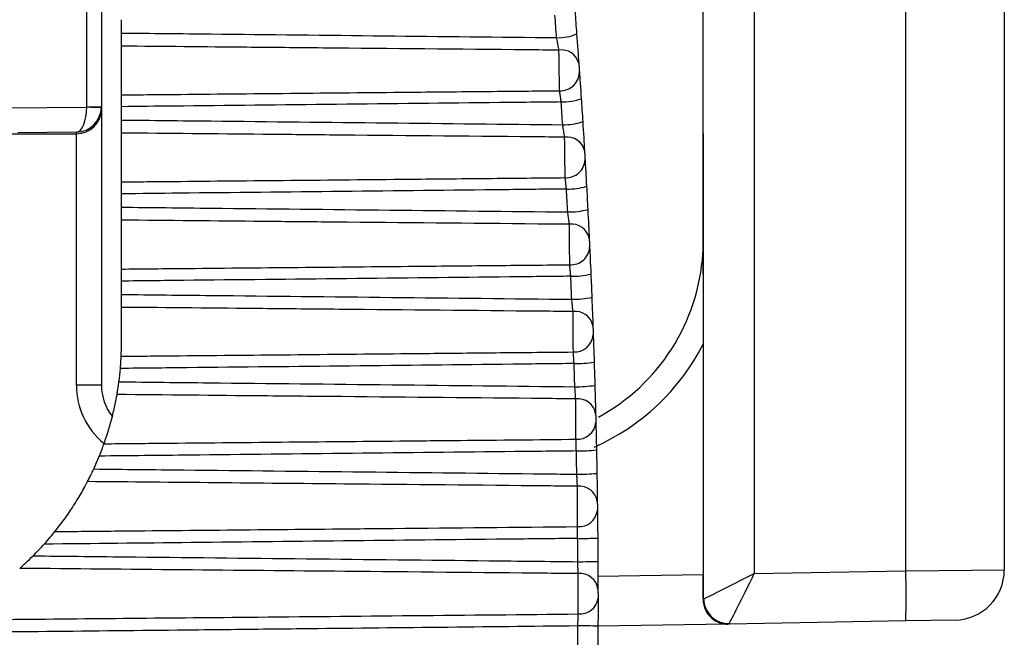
# Model space of a CAD drawing. Header units: millimetres. Extents: x 82 to 1337, y -230 to 1154.
# Tile 96 of 217: x 629 to 639, y 393 to 399. Entities that reach past the tile are written whole.
import ezdxf

# ---------------------------------------------------------------- set-up
doc = ezdxf.new("R2010")
doc.units = ezdxf.units.MM

msp = doc.modelspace()

# ---------------------------------------------------------------- linework, layer by layer
at = {"color": 7, "linetype": 'Continuous', "lineweight": 25}
for p, q in [((637.6343, 393.6573), (637.6343, 408.3174)), ((638.6168, 408.0528), (638.6169, 393.6659)), ((635.6159, 398.0198), (635.6159, 404.6396)), ((636.1247, 404.6396), (636.1247, 393.6309)), ((629.4714, 398.2863), (629.4714, 404.0758)), ((629.6168, 404.0758), (629.6168, 398.2863)), ((629.8168, 399.0219), (629.8168, 399.1549)), ((629.8168, 398.4046), (629.8168, 398.8908)), ((628.67, 398.2768), (629.4714, 398.2839)), ((629.4714, 398.2839), (629.4714, 398.2863)), ((629.4714, 398.2863), (629.6168, 398.2863)), ((629.6168, 398.2863), (629.6168, 398.2631)), ((629.8168, 398.154), (629.8168, 398.2872)), ((629.6168, 398.2631), (629.6168, 395.5088)), ((622.8168, 398.0174), (629.3668, 398.0174)), ((629.3668, 398.032), (628.7835, 398.0268)), ((629.3668, 398.0174), (629.3668, 398.032)), ((629.3668, 395.5088), (629.3668, 398.0174)), ((629.8168, 397.5368), (629.8168, 398.0237)), ((635.6159, 398.0198), (635.6159, 398.0174)), ((635.6159, 396.9479), (635.6159, 398.0174)), ((635.6193, 398.0208), (635.616, 398.0175)), ((635.616, 398.0175), (635.616, 396.9479)), ((635.6193, 393.3815), (635.6193, 398.0208)), ((629.8168, 397.2845), (629.8168, 397.4179)), ((629.8168, 396.6676), (629.8168, 397.1552)), ((635.6159, 396.9479), (635.616, 396.9479)), ((629.8168, 396.4139), (629.8168, 396.5475)), ((629.8168, 395.9313), (629.8168, 396.2856)), ((635.6159, 395.9171), (635.6159, 393.6222)), ((629.6168, 395.5088), (629.3668, 395.5088)), ((636.1247, 393.6309), (637.6343, 393.6573)), ((637.6343, 393.6573), (638.6169, 393.6659)), ((635.6148, 393.3765), (635.6185, 393.3766)), ((635.8616, 393.1264), (634.5665, 393.1038)), ((635.8728, 393.1266), (635.8616, 393.1264)), ((637.6343, 393.1574), (635.8728, 393.1266)), ((638.1256, 393.1659), (637.6343, 393.1574))]:
    msp.add_line(p, q, dxfattribs=at)
at = {"color": 8, "linetype": 'Continuous', "lineweight": 25}
msp.add_line((634.5663, 393.6039), (635.6159, 393.6222), dxfattribs=at)
at = {"color": 7, "linetype": 'Continuous', "lineweight": 25}
for centre, radius, start, end in [((634.169, 399.4514), 0.4761, 268.24485, 292.84581), ((634.2054, 398.6778), 0.1751, 14.26269, 99.21226), ((634.1932, 398.6347), 0.1884, 267.13156, 358.5964), ((629.5981, 403.3332), 5.0508, 268.56266, 270.21206), ((634.2148, 398.8661), 0.5322, 268.39865, 290.30742), ((634.2297, 398.6625), 0.5559, 268.45819, 289.39909), ((634.2604, 397.8085), 0.1763, 13.12763, 98.55858), ((634.2501, 397.7662), 0.1874, 266.74169, 357.60297), ((634.2679, 398.1033), 0.6379, 268.63915, 286.81772), ((634.2802, 397.9106), 0.674, 268.70818, 285.88897), ((634.3055, 396.938), 0.1774, 12.00869, 97.92711), ((633.366, 396.9479), 2.25, 356.53556, 0.00006), ((633.6159, 396.9479), 2, 356.44667, 0.00006), ((634.2972, 396.8964), 0.1864, 266.32745, 356.59892), ((633.6159, 396.9479), 2, 298.50903, 356.44667), ((634.3109, 397.3995), 0.804, 268.91265, 283.27094), ((634.3205, 397.2302), 0.8648, 268.98974, 282.32522), ((634.3407, 396.0665), 0.1786, 10.90511, 97.31835), ((634.3344, 396.0254), 0.1854, 265.88874, 355.58391), ((634.3435, 396.824), 1.0993, 269.21336, 279.67771), ((630.1168, 395.5088), 0.5, 180.00006, 218.52387), ((634.3504, 396.7136), 1.2201, 269.2968, 278.71885), ((634.3659, 395.1942), 0.1798, 9.81616, 96.73276), ((634.3617, 395.1535), 0.1843, 265.42556, 354.55758), ((634.3655, 396.6144), 1.7615, 269.53457, 276.04972), ((634.3694, 396.7224), 2.1012, 269.6224, 275.08186), ((634.3811, 394.3215), 0.1809, 8.74116, 96.1707), ((634.3789, 394.281), 0.1832, 264.93797, 353.51949), ((634.3743, 398.5098), 4.5292, 269.86886, 272.39953), ((634.3712, 401.5547), 7.8061, 269.95894, 271.42704), ((634.3863, 393.4485), 0.182, 7.67948, 95.63251), ((630.4705, 393.4073), 7.1681, 358.00168, 1.99845), ((638.1169, 393.6659), 0.5, 271.00006, 0.00006), ((634.3863, 393.4081), 0.1821, 264.42607, 352.46917), ((635.8685, 393.3766), 0.25, 179.99595, 270.9956), ((634.3949, 385.3019), 7.8061, 88.74026, 90.20834)]:
    msp.add_arc(centre, radius, start, end, dxfattribs=at)
at = {"color": 8, "linetype": 'Continuous', "lineweight": 25}
for centre, radius, start, end in [((633.6159, 396.9479), 2.25, 293.90298, 332.73402), ((630.1168, 395.5088), 0.75, 180.00006, 230.56445)]:
    msp.add_arc(centre, radius, start, end, dxfattribs=at)
at = {"color": 7, "linetype": 'Continuous', "lineweight": 25}
for centre, major_axis, ratio, start_param, end_param in [((629.3668, 398.282), (0.003, 0.25), 0.41817, 3.169842, 4.725088), ((629.3668, 398.282), (0.1783, 0.1782), 0.983054, 3.935719, 5.490965), ((629.3668, 398.2849), (0.1765, 0.178), 0.994678, 5.480715, 5.496266), ((629.3668, 398.2631), (0.25, 0), 0.982697, 4.712389, 6.283185), ((636.1159, 398.0198), (0.5, 0), 0.017455, 3.02494, 3.141593), ((635.8659, 398.0174), (0.25, 0), 0.017455, 3.124139, 3.141593), ((635.6072, 393.6221), (0, 0.5001), 0.017452, 4.199141, 4.712694), ((636.1159, 393.6309), (0.5, 0.2544), 0.007054, 3.255211, 4.726253), ((636.1159, 393.6309), (0.2457, 0.5044), 0.013985, 3.28875, 4.7192), ((635.6185, 393.6266), (0, 0.25), 0.01745, 3.141897, 3.340984), ((635.8684, 393.6266), (-0.0044, 0.5), 0.017451, 3.141745, 3.281786)]:
    msp.add_ellipse(centre, major_axis=major_axis, ratio=ratio, start_param=start_param, end_param=end_param, dxfattribs=at)
for points in [[(634.1544, 398.9755), (634.1488, 399.0507), (634.143, 399.126), (634.1371, 399.2012)], [(634.3365, 399.2398), (634.3424, 399.1641), (634.3482, 399.0884), (634.3539, 399.0126)], [(634.3539, 399.0126), (634.3619, 398.9055), (634.3698, 398.7961), (634.3751, 398.7209)], [(634.3815, 398.6301), (634.3855, 398.5729), (634.3923, 398.4742), (634.3995, 398.3671)], [(634.2147, 398.1067), (634.2099, 398.1826), (634.2049, 398.2584), (634.1999, 398.3342)], [(634.3995, 398.3671), (634.4045, 398.2908), (634.4095, 398.2144), (634.4143, 398.1381)], [(634.4143, 398.1381), (634.4211, 398.0309), (634.4277, 397.9223), (634.4321, 397.8486)], [(634.4374, 397.7584), (634.4408, 397.6996), (634.4466, 397.5999), (634.4524, 397.4927)], [(634.265, 397.2367), (634.261, 397.313), (634.2569, 397.3893), (634.2527, 397.4656)], [(634.4524, 397.4927), (634.4567, 397.4159), (634.4607, 397.3391), (634.4647, 397.2623)], [(634.4647, 397.2623), (634.4703, 397.155), (634.4756, 397.0472), (634.4791, 396.9749)], [(634.4833, 396.8853), (634.4862, 396.8249), (634.4908, 396.7243), (634.4954, 396.617)], [(634.4954, 396.617), (634.4988, 396.5398), (634.502, 396.4626), (634.5051, 396.3854)], [(634.3053, 396.3656), (634.3022, 396.4423), (634.2989, 396.519), (634.2956, 396.5957)], [(634.5051, 396.3854), (634.5094, 396.278), (634.5135, 396.1711), (634.516, 396.1003)], [(629.8139, 395.7975), (629.8153, 395.829), (629.8168, 395.8757), (629.8168, 395.9313)], [(634.5193, 396.0111), (634.5214, 395.9491), (634.5249, 395.8476), (634.5283, 395.7403)], [(634.5283, 395.7403), (634.5308, 395.6627), (634.5332, 395.5852), (634.5354, 395.5077)], [(629.7916, 395.5427), (629.7974, 395.587), (629.8022, 395.6314), (629.806, 395.676)], [(634.3355, 395.4937), (634.3332, 395.5707), (634.3309, 395.6477), (634.3284, 395.7247)], [(634.5354, 395.5077), (634.5385, 395.4003), (634.5412, 395.2943), (634.543, 395.2248)], [(634.5452, 395.136), (634.5467, 395.0725), (634.549, 394.97), (634.5512, 394.8627)], [(629.596, 394.8017), (629.6157, 394.85), (629.6333, 394.8976), (629.643, 394.925)], [(634.3556, 394.6213), (634.3543, 394.6985), (634.3528, 394.7757), (634.3512, 394.8529)], [(634.5512, 394.8627), (634.5528, 394.7849), (634.5542, 394.7072), (634.5556, 394.6295)], [(629.5403, 394.6731), (629.5599, 394.7156), (629.5784, 394.7584), (629.596, 394.8017)], [(634.5556, 394.6295), (634.5574, 394.5221), (634.559, 394.4169), (634.5599, 394.349)], [(634.561, 394.2603), (634.5618, 394.1953), (634.563, 394.0919), (634.5639, 393.9845)], [(629.0458, 393.9234), (629.0872, 393.9693), (629.1279, 394.0181), (629.1529, 394.0491)], [(634.3656, 393.7486), (634.3652, 393.8259), (634.3646, 393.9033), (634.3639, 393.9806)], [(634.5639, 393.9845), (634.5646, 393.9067), (634.5652, 393.8289), (634.5656, 393.751)], [(628.9351, 393.8069), (628.9731, 393.8448), (629.01, 393.8836), (629.0458, 393.9234)], [(628.8022, 393.6822), (628.8376, 393.7135), (628.8878, 393.7598), (628.9351, 393.8069)], [(634.5656, 393.751), (634.5662, 393.6436), (634.5666, 393.5393), (634.5667, 393.4729)], [(634.5668, 393.3843), (634.5669, 393.3178), (634.5669, 393.2135), (634.5666, 393.1061)], [(635.6193, 393.3815), (635.6193, 393.3803), (635.6193, 393.379), (635.6194, 393.3778)], [(634.3656, 392.876), (634.366, 392.9533), (634.3663, 393.0306), (634.3666, 393.108)], [(634.5666, 393.1061), (634.5663, 393.0283), (634.566, 392.9504), (634.5656, 392.8726)]]:
    msp.add_open_spline(points, degree=3, dxfattribs=at)
for points, knots in [([(629.8168, 399.0219), (630.1147, 399.0188), (630.4125, 399.0157), (630.7103, 399.0125), (631.8584, 399.0004), (633.0064, 398.9881), (634.1544, 398.9755)], [0, 0, 0, 0, 0.000893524, 0.000893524, 0.000893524, 0.004337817, 0.004337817, 0.004337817, 0.004337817]), ([(629.8168, 398.8908), (629.8168, 398.9016), (629.8168, 398.9149), (629.8168, 398.9293), (629.8168, 398.9438), (629.8168, 398.96), (629.8168, 398.9765), (629.8168, 398.9914), (629.8168, 399.0069), (629.8168, 399.0219)], [0, 0, 0, 0, 0.0000503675, 0.0000503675, 0.0000503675, 0.0001007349, 0.0001007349, 0.0001007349, 0.0001461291, 0.0001461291, 0.0001461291, 0.0001461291]), ([(634.1774, 398.8507), (634.1759, 398.8589), (634.1742, 398.8682), (634.1724, 398.8782), (634.1698, 398.8925), (634.1669, 398.9085), (634.1639, 398.9249), (634.1608, 398.9414), (634.1576, 398.9587), (634.1544, 398.9755)], [0, 0, 0, 0, 0.0000358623, 0.0000358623, 0.0000358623, 0.000087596, 0.000087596, 0.000087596, 0.0001394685, 0.0001394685, 0.0001394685, 0.0001394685]), ([(634.1774, 398.8507), (634.0709, 398.8516), (633.9644, 398.8526), (633.858, 398.8536), (633.1807, 398.8599), (632.5034, 398.8661), (631.8262, 398.8723), (631.572, 398.8747), (631.3179, 398.877), (631.0637, 398.8793), (630.6481, 398.8832), (630.2325, 398.887), (629.8168, 398.8908)], [0.000188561, 0.000188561, 0.000188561, 0.000188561, 0.000507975, 0.000507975, 0.000507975, 0.002539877, 0.002539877, 0.002539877, 0.003302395, 0.003302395, 0.003302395, 0.004549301, 0.004549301, 0.004549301, 0.004549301]), ([(634.1838, 398.4465), (634.1831, 398.4882), (634.182, 398.5607), (634.1795, 398.7153), (634.1783, 398.796), (634.1774, 398.8507)], [0, 0, 0, 0, 0.5, 0.5, 1, 1, 1, 1]), ([(634.3751, 398.7209), (634.3753, 398.7193), (634.3754, 398.7174), (634.3755, 398.7155), (634.3759, 398.7104), (634.3763, 398.7046), (634.3767, 398.6985), (634.3772, 398.6923), (634.3776, 398.6857), (634.3781, 398.6792), (634.3785, 398.6727), (634.379, 398.6662), (634.3794, 398.66), (634.3799, 398.6539), (634.3803, 398.6481), (634.3806, 398.643), (634.381, 398.6379), (634.3813, 398.6335), (634.3815, 398.6301)], [0, 0, 0, 0, 0.0000073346, 0.0000073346, 0.0000073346, 0.0000271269, 0.0000271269, 0.0000271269, 0.000046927, 0.000046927, 0.000046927, 0.000066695, 0.000066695, 0.000066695, 0.0000864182, 0.0000864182, 0.0000864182, 0.0001061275, 0.0001061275, 0.0001061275, 0.0001061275]), ([(629.8168, 398.4046), (630.0124, 398.4065), (630.208, 398.4084), (630.4035, 398.4102), (631.1857, 398.4177), (631.9679, 398.4252), (632.7501, 398.4327), (633.0208, 398.4353), (633.2914, 398.4379), (633.5621, 398.4405), (633.7693, 398.4425), (633.9765, 398.4445), (634.1838, 398.4465)], [0, 0, 0, 0, 0.000586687, 0.000586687, 0.000586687, 0.002933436, 0.002933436, 0.002933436, 0.003745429, 0.003745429, 0.003745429, 0.004367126, 0.004367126, 0.004367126, 0.004367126]), ([(629.8168, 398.2872), (629.8168, 398.3039), (629.8168, 398.3205), (629.8168, 398.3358), (629.8168, 398.351), (629.8168, 398.3652), (629.8168, 398.3772), (629.8168, 398.3881), (629.8168, 398.3974), (629.8168, 398.4046)], [0, 0, 0, 0, 0.0000503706, 0.0000503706, 0.0000503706, 0.0001007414, 0.0001007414, 0.0001007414, 0.0001461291, 0.0001461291, 0.0001461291, 0.0001461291]), ([(634.1999, 398.3342), (634.1982, 398.3461), (634.1966, 398.3579), (634.195, 398.3691), (634.1927, 398.3849), (634.1905, 398.4), (634.1886, 398.4131), (634.1867, 398.4262), (634.1851, 398.4376), (634.1838, 398.4465)], [0, 0, 0, 0, 0.000036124, 0.000036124, 0.000036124, 0.0000871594, 0.0000871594, 0.0000871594, 0.0001380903, 0.0001380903, 0.0001380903, 0.0001380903]), ([(634.1999, 398.3342), (633.9959, 398.3319), (633.7919, 398.3297), (633.5879, 398.3275), (632.503, 398.3156), (631.4182, 398.304), (630.3334, 398.2926), (630.1612, 398.2908), (629.989, 398.289), (629.8168, 398.2872)], [0.000201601, 0.000201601, 0.000201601, 0.000201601, 0.000813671, 0.000813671, 0.000813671, 0.004068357, 0.004068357, 0.004068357, 0.0045849, 0.0045849, 0.0045849, 0.0045849]), ([(629.8168, 398.154), (630.1147, 398.1508), (630.4125, 398.1477), (630.7103, 398.1445), (631.8784, 398.1322), (633.0466, 398.1196), (634.2147, 398.1067)], [0, 0, 0, 0, 0.000893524, 0.000893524, 0.000893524, 0.004398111, 0.004398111, 0.004398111, 0.004398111]), ([(629.8168, 398.0237), (629.8168, 398.0343), (629.8168, 398.0474), (629.8168, 398.0617), (629.8168, 398.076), (629.8168, 398.0921), (629.8168, 398.1085), (629.8168, 398.1233), (629.8168, 398.1388), (629.8168, 398.154)], [0, 0, 0, 0, 0.0000503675, 0.0000503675, 0.0000503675, 0.0001007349, 0.0001007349, 0.0001007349, 0.0001461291, 0.0001461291, 0.0001461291, 0.0001461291]), ([(634.2342, 397.9829), (634.233, 397.9909), (634.2316, 398.0001), (634.23, 398.01), (634.2279, 398.0241), (634.2254, 398.04), (634.2228, 398.0563), (634.2202, 398.0727), (634.2174, 398.09), (634.2147, 398.1067)], [0, 0, 0, 0, 0.0000357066, 0.0000357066, 0.0000357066, 0.0000871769, 0.0000871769, 0.0000871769, 0.0001387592, 0.0001387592, 0.0001387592, 0.0001387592]), ([(634.2342, 397.9829), (634.1285, 397.9838), (634.0228, 397.9848), (633.9171, 397.9858), (633.2412, 397.9921), (632.5653, 397.9983), (631.8894, 398.0046), (631.6679, 398.0066), (631.4464, 398.0087), (631.225, 398.0107), (630.7556, 398.0151), (630.2862, 398.0194), (629.8168, 398.0237)], [0.000189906, 0.000189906, 0.000189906, 0.000189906, 0.000506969, 0.000506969, 0.000506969, 0.002534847, 0.002534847, 0.002534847, 0.003199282, 0.003199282, 0.003199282, 0.004607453, 0.004607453, 0.004607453, 0.004607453]), ([(634.2395, 397.5791), (634.2389, 397.6219), (634.238, 397.695), (634.236, 397.8494), (634.2349, 397.9293), (634.2342, 397.9829)], [0, 0, 0, 0, 0.5, 0.5, 1, 1, 1, 1]), ([(634.4321, 397.8486), (634.4322, 397.8469), (634.4323, 397.8452), (634.4324, 397.8434), (634.4327, 397.8384), (634.433, 397.8327), (634.4334, 397.8266), (634.4338, 397.8206), (634.4341, 397.8141), (634.4345, 397.8076), (634.4349, 397.8012), (634.4353, 397.7946), (634.4356, 397.7885), (634.436, 397.7824), (634.4363, 397.7766), (634.4366, 397.7715), (634.4369, 397.7664), (634.4372, 397.7619), (634.4374, 397.7584)], [0, 0, 0, 0, 0.000007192, 0.000007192, 0.000007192, 0.0000267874, 0.0000267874, 0.0000267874, 0.0000463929, 0.0000463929, 0.0000463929, 0.0000659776, 0.0000659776, 0.0000659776, 0.0000855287, 0.0000855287, 0.0000855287, 0.0001050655, 0.0001050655, 0.0001050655, 0.0001050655]), ([(629.8168, 397.5368), (630.0124, 397.5386), (630.208, 397.5405), (630.4035, 397.5423), (631.1857, 397.5498), (631.9679, 397.5573), (632.7501, 397.5648), (633.0206, 397.5674), (633.291, 397.57), (633.5614, 397.5726), (633.7875, 397.5747), (634.0135, 397.5769), (634.2395, 397.5791)], [0, 0, 0, 0, 0.000586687, 0.000586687, 0.000586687, 0.002933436, 0.002933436, 0.002933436, 0.003744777, 0.003744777, 0.003744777, 0.00442285, 0.00442285, 0.00442285, 0.00442285]), ([(629.8168, 397.4179), (629.8168, 397.4347), (629.8168, 397.4514), (629.8168, 397.4667), (629.8168, 397.4821), (629.8168, 397.4965), (629.8168, 397.5087), (629.8168, 397.5198), (629.8168, 397.5293), (629.8168, 397.5368)], [0, 0, 0, 0, 0.0000503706, 0.0000503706, 0.0000503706, 0.0001007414, 0.0001007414, 0.0001007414, 0.0001461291, 0.0001461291, 0.0001461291, 0.0001461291]), ([(634.2527, 397.4656), (634.2514, 397.4775), (634.25, 397.4893), (634.2487, 397.5005), (634.2469, 397.5165), (634.2451, 397.5317), (634.2436, 397.545), (634.242, 397.5582), (634.2406, 397.5699), (634.2395, 397.5791)], [0, 0, 0, 0, 0.0000358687, 0.0000358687, 0.0000358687, 0.0000868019, 0.0000868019, 0.0000868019, 0.0001376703, 0.0001376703, 0.0001376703, 0.0001376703]), ([(634.2527, 397.4656), (634.0489, 397.4634), (633.845, 397.4611), (633.6411, 397.4589), (632.5575, 397.447), (631.4739, 397.4354), (630.3902, 397.424), (630.1991, 397.4219), (630.008, 397.4199), (629.8168, 397.4179)], [0.000201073, 0.000201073, 0.000201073, 0.000201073, 0.00081276, 0.00081276, 0.00081276, 0.004063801, 0.004063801, 0.004063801, 0.004637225, 0.004637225, 0.004637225, 0.004637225]), ([(629.8168, 397.2845), (630.1147, 397.2814), (630.4125, 397.2782), (630.7103, 397.2751), (631.8952, 397.2625), (633.0801, 397.2498), (634.265, 397.2367)], [0, 0, 0, 0, 0.000893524, 0.000893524, 0.000893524, 0.004448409, 0.004448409, 0.004448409, 0.004448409]), ([(629.8168, 397.1552), (629.8168, 397.1657), (629.8168, 397.1785), (629.8168, 397.1927), (629.8168, 397.2068), (629.8168, 397.2228), (629.8168, 397.2391), (629.8168, 397.2539), (629.8168, 397.2694), (629.8168, 397.2845)], [0, 0, 0, 0, 0.0000503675, 0.0000503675, 0.0000503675, 0.0001007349, 0.0001007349, 0.0001007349, 0.0001461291, 0.0001461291, 0.0001461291, 0.0001461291]), ([(634.281, 397.1138), (634.2801, 397.1217), (634.2789, 397.1307), (634.2777, 397.1404), (634.2759, 397.1544), (634.2739, 397.1701), (634.2717, 397.1864), (634.2696, 397.2027), (634.2673, 397.2199), (634.265, 397.2367)], [0, 0, 0, 0, 0.0000355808, 0.0000355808, 0.0000355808, 0.0000868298, 0.0000868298, 0.0000868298, 0.0001381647, 0.0001381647, 0.0001381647, 0.0001381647]), ([(634.281, 397.1138), (634.1761, 397.1147), (634.0712, 397.1157), (633.9663, 397.1167), (633.2914, 397.123), (632.6166, 397.1293), (631.9418, 397.1355), (631.7029, 397.1378), (631.4639, 397.14), (631.225, 397.1422), (630.7556, 397.1465), (630.2862, 397.1509), (629.8168, 397.1552)], [0.000191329, 0.000191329, 0.000191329, 0.000191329, 0.000506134, 0.000506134, 0.000506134, 0.00253067, 0.00253067, 0.00253067, 0.003247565, 0.003247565, 0.003247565, 0.004655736, 0.004655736, 0.004655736, 0.004655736]), ([(634.2853, 396.7103), (634.2848, 396.7542), (634.2841, 396.8278), (634.2824, 396.9821), (634.2816, 397.0613), (634.281, 397.1138)], [0, 0, 0, 0, 0.5, 0.5, 1, 1, 1, 1]), ([(634.4791, 396.9749), (634.4791, 396.9733), (634.4792, 396.9717), (634.4793, 396.9699), (634.4795, 396.965), (634.4798, 396.9594), (634.4801, 396.9534), (634.4804, 396.9475), (634.4807, 396.941), (634.481, 396.9346), (634.4813, 396.9283), (634.4816, 396.9217), (634.4819, 396.9156), (634.4822, 396.9095), (634.4825, 396.9037), (634.4827, 396.8986), (634.4829, 396.8934), (634.4832, 396.8889), (634.4833, 396.8853)], [0, 0, 0, 0, 0.0000070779, 0.0000070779, 0.0000070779, 0.0000265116, 0.0000265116, 0.0000265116, 0.0000459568, 0.0000459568, 0.0000459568, 0.0000653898, 0.0000653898, 0.0000653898, 0.0000847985, 0.0000847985, 0.0000847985, 0.0001041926, 0.0001041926, 0.0001041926, 0.0001041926]), ([(635.6119, 396.8119), (635.6118, 396.8153), (635.6118, 396.8187), (635.612, 396.8221), (635.612, 396.8227), (635.612, 396.8233), (635.6121, 396.824)], [0, 0, 0, 0, 0.0000172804, 0.0000172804, 0.0000172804, 0.00002049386, 0.00002049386, 0.00002049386, 0.00002049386]), ([(635.6119, 396.8119), (635.6121, 396.8002), (635.6123, 396.7814), (635.6126, 396.7466), (635.6127, 396.7287), (635.6131, 396.6745), (635.6133, 396.6379), (635.614, 396.5275), (635.6144, 396.4532), (635.6154, 396.2276), (635.6159, 396.0735), (635.6159, 395.9171)], [0, 0, 0, 0, 0.0625, 0.0625, 0.125, 0.125, 0.25, 0.25, 0.5, 0.5, 1, 1, 1, 1]), ([(629.8168, 396.6676), (630.0124, 396.6695), (630.208, 396.6713), (630.4035, 396.6732), (631.1857, 396.6806), (631.9679, 396.6881), (632.7501, 396.6956), (633.0206, 396.6982), (633.291, 396.7008), (633.5614, 396.7034), (633.8027, 396.7057), (634.044, 396.708), (634.2853, 396.7103)], [0, 0, 0, 0, 0.000586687, 0.000586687, 0.000586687, 0.002933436, 0.002933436, 0.002933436, 0.003744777, 0.003744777, 0.003744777, 0.004468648, 0.004468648, 0.004468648, 0.004468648]), ([(634.2956, 396.5957), (634.2946, 396.6075), (634.2935, 396.6193), (634.2925, 396.6306), (634.2911, 396.6467), (634.2897, 396.662), (634.2885, 396.6755), (634.2873, 396.689), (634.2862, 396.7009), (634.2853, 396.7103)], [0, 0, 0, 0, 0.0000356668, 0.0000356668, 0.0000356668, 0.0000865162, 0.0000865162, 0.0000865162, 0.000137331, 0.000137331, 0.000137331, 0.000137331]), ([(629.8168, 396.5475), (629.8168, 396.5642), (629.8168, 396.581), (629.8168, 396.5965), (629.8168, 396.612), (629.8168, 396.6265), (629.8168, 396.639), (629.8168, 396.6502), (629.8168, 396.66), (629.8168, 396.6676)], [0, 0, 0, 0, 0.0000503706, 0.0000503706, 0.0000503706, 0.0001007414, 0.0001007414, 0.0001007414, 0.0001461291, 0.0001461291, 0.0001461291, 0.0001461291]), ([(634.2956, 396.5957), (634.0918, 396.5935), (633.888, 396.5912), (633.6843, 396.589), (632.6016, 396.5771), (631.519, 396.5655), (630.4364, 396.554), (630.2299, 396.5518), (630.0234, 396.5497), (629.8168, 396.5475)], [0.00020065, 0.00020065, 0.00020065, 0.00020065, 0.000812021, 0.000812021, 0.000812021, 0.004060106, 0.004060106, 0.004060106, 0.004679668, 0.004679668, 0.004679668, 0.004679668]), ([(629.8168, 396.4139), (630.1147, 396.4108), (630.4125, 396.4076), (630.7103, 396.4045), (631.9086, 396.3917), (633.107, 396.3788), (634.3053, 396.3656)], [0, 0, 0, 0, 0.000893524, 0.000893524, 0.000893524, 0.004488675, 0.004488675, 0.004488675, 0.004488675]), ([(629.8168, 396.2856), (629.8168, 396.2958), (629.8168, 396.3084), (629.8168, 396.3225), (629.8168, 396.3365), (629.8168, 396.3523), (629.8168, 396.3686), (629.8168, 396.3833), (629.8168, 396.3988), (629.8168, 396.4139)], [0, 0, 0, 0, 0.0000503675, 0.0000503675, 0.0000503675, 0.0001007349, 0.0001007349, 0.0001007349, 0.0001461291, 0.0001461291, 0.0001461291, 0.0001461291]), ([(634.3179, 396.2436), (634.3172, 396.2514), (634.3163, 396.2603), (634.3153, 396.2699), (634.3139, 396.2836), (634.3123, 396.2992), (634.3106, 396.3154), (634.3089, 396.3316), (634.3071, 396.3488), (634.3053, 396.3656)], [0, 0, 0, 0, 0.000035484, 0.000035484, 0.000035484, 0.0000865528, 0.0000865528, 0.0000865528, 0.0001376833, 0.0001376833, 0.0001376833, 0.0001376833]), ([(634.3179, 396.2436), (634.2137, 396.2446), (634.1095, 396.2456), (634.0053, 396.2465), (633.3314, 396.2529), (632.6574, 396.2592), (631.9835, 396.2655), (631.7308, 396.2678), (631.4781, 396.2702), (631.2254, 396.2725), (630.7559, 396.2769), (630.2864, 396.2813), (629.8168, 396.2856)], [0.000192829, 0.000192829, 0.000192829, 0.000192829, 0.00050547, 0.00050547, 0.00050547, 0.00252735, 0.00252735, 0.00252735, 0.003285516, 0.003285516, 0.003285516, 0.004694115, 0.004694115, 0.004694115, 0.004694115]), ([(634.3211, 395.8404), (634.3208, 395.8854), (634.3202, 395.9596), (634.319, 396.1138), (634.3183, 396.1922), (634.3179, 396.2436)], [0, 0, 0, 0, 0.5, 0.5, 1, 1, 1, 1]), ([(634.516, 396.1003), (634.5161, 396.0987), (634.5162, 396.0971), (634.5162, 396.0953), (634.5164, 396.0906), (634.5166, 396.0851), (634.5168, 396.0792), (634.517, 396.0733), (634.5173, 396.0669), (634.5175, 396.0606), (634.5177, 396.0542), (634.5179, 396.0478), (634.5182, 396.0417), (634.5184, 396.0356), (634.5186, 396.0297), (634.5188, 396.0245), (634.519, 396.0193), (634.5191, 396.0147), (634.5193, 396.0111)], [0, 0, 0, 0, 0.0000069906, 0.0000069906, 0.0000069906, 0.0000262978, 0.0000262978, 0.0000262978, 0.0000456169, 0.0000456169, 0.0000456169, 0.0000649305, 0.0000649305, 0.0000649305, 0.0000842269, 0.0000842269, 0.0000842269, 0.0001035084, 0.0001035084, 0.0001035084, 0.0001035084]), ([(629.8139, 395.7975), (630.0094, 395.7993), (630.205, 395.8012), (630.4006, 395.803), (631.1829, 395.8105), (631.9651, 395.8179), (632.7474, 395.8254), (632.9955, 395.8277), (633.2436, 395.8301), (633.4917, 395.8325), (633.7682, 395.8351), (634.0447, 395.8378), (634.3211, 395.8404)], [0, 0, 0, 0, 0.000586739, 0.000586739, 0.000586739, 0.002933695, 0.002933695, 0.002933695, 0.003678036, 0.003678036, 0.003678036, 0.00450747, 0.00450747, 0.00450747, 0.00450747]), ([(634.3284, 395.7247), (634.3277, 395.7365), (634.327, 395.7483), (634.3263, 395.7597), (634.3253, 395.7758), (634.3243, 395.7913), (634.3235, 395.805), (634.3226, 395.8186), (634.3218, 395.8308), (634.3211, 395.8404)], [0, 0, 0, 0, 0.0000355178, 0.0000355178, 0.0000355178, 0.0000863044, 0.0000863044, 0.0000863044, 0.0001370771, 0.0001370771, 0.0001370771, 0.0001370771]), ([(629.806, 395.676), (629.8074, 395.6927), (629.8087, 395.7096), (629.8098, 395.7253), (629.8108, 395.7409), (629.8117, 395.7556), (629.8124, 395.7683), (629.813, 395.7797), (629.8135, 395.7896), (629.8139, 395.7975)], [0, 0, 0, 0, 0.0000505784, 0.0000505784, 0.0000505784, 0.0001011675, 0.0001011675, 0.0001011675, 0.000146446, 0.000146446, 0.000146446, 0.000146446]), ([(634.3284, 395.7247), (634.1247, 395.7225), (633.9211, 395.7202), (633.7174, 395.718), (632.6355, 395.7061), (631.5536, 395.6945), (630.4717, 395.683), (630.2498, 395.6806), (630.0279, 395.6783), (629.806, 395.676)], [0.000200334, 0.000200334, 0.000200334, 0.000200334, 0.000811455, 0.000811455, 0.000811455, 0.004057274, 0.004057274, 0.004057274, 0.00472308, 0.00472308, 0.00472308, 0.00472308]), ([(629.7722, 395.4156), (629.7739, 395.4256), (629.776, 395.438), (629.7783, 395.4519), (629.7805, 395.4658), (629.783, 395.4815), (629.7854, 395.4978), (629.7875, 395.5123), (629.7896, 395.5276), (629.7916, 395.5427)], [0, 0, 0, 0, 0.0000509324, 0.0000509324, 0.0000509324, 0.0001018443, 0.0001018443, 0.0001018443, 0.000147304, 0.000147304, 0.000147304, 0.000147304]), ([(629.7916, 395.5427), (630.0895, 395.5395), (630.3875, 395.5364), (630.6855, 395.5332), (631.9021, 395.5203), (633.1188, 395.5071), (634.3355, 395.4937)], [0, 0, 0, 0, 0.000893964, 0.000893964, 0.000893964, 0.004544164, 0.004544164, 0.004544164, 0.004544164]), ([(634.3448, 395.3727), (634.3442, 395.3803), (634.3436, 395.3891), (634.3429, 395.3986), (634.3419, 395.4121), (634.3407, 395.4276), (634.3395, 395.4436), (634.3382, 395.4597), (634.3368, 395.4769), (634.3355, 395.4937)], [0, 0, 0, 0, 0.0000354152, 0.0000354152, 0.0000354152, 0.0000863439, 0.0000863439, 0.0000863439, 0.0001373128, 0.0001373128, 0.0001373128, 0.0001373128]), ([(629.643, 394.925), (629.6616, 394.9772), (629.6919, 395.0691), (629.7422, 395.2589), (629.7621, 395.3576), (629.7722, 395.4156)], [0, 0, 0, 0, 0.5, 0.5, 1, 1, 1, 1]), ([(634.3448, 395.3727), (634.2413, 395.3737), (634.1378, 395.3747), (634.0342, 395.3756), (633.361, 395.382), (632.6877, 395.3883), (632.0144, 395.3946), (631.752, 395.3971), (631.4896, 395.3995), (631.2272, 395.402), (630.7422, 395.4065), (630.2572, 395.4111), (629.7722, 395.4156)], [0.000194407, 0.000194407, 0.000194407, 0.000194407, 0.000504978, 0.000504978, 0.000504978, 0.002524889, 0.002524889, 0.002524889, 0.003312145, 0.003312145, 0.003312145, 0.004767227, 0.004767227, 0.004767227, 0.004767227]), ([(634.347, 394.9697), (634.3467, 395.0158), (634.3463, 395.0906), (634.3455, 395.2446), (634.3451, 395.3224), (634.3448, 395.3727)], [0, 0, 0, 0, 0.5, 0.5, 1, 1, 1, 1]), ([(634.543, 395.2248), (634.543, 395.2234), (634.5431, 395.2218), (634.5431, 395.2201), (634.5432, 395.2154), (634.5434, 395.21), (634.5435, 395.2042), (634.5436, 395.1984), (634.5438, 395.192), (634.544, 395.1857), (634.5441, 395.1794), (634.5443, 395.1729), (634.5444, 395.1668), (634.5446, 395.1607), (634.5447, 395.1548), (634.5448, 395.1496), (634.545, 395.1444), (634.5451, 395.1397), (634.5452, 395.136)], [0, 0, 0, 0, 0.0000069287, 0.0000069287, 0.0000069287, 0.0000261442, 0.0000261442, 0.0000261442, 0.0000453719, 0.0000453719, 0.0000453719, 0.0000645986, 0.0000645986, 0.0000645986, 0.0000838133, 0.0000838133, 0.0000838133, 0.0001030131, 0.0001030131, 0.0001030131, 0.0001030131]), ([(629.643, 394.925), (629.8396, 394.9269), (630.0361, 394.9287), (630.2327, 394.9306), (631.0189, 394.938), (631.8052, 394.9455), (632.5914, 394.953), (632.7926, 394.9549), (632.9938, 394.9568), (633.1951, 394.9587), (633.579, 394.9624), (633.963, 394.9661), (634.347, 394.9697)], [0, 0, 0, 0, 0.000589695, 0.000589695, 0.000589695, 0.002948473, 0.002948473, 0.002948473, 0.003552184, 0.003552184, 0.003552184, 0.004704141, 0.004704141, 0.004704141, 0.004704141]), ([(634.3512, 394.8529), (634.3508, 394.8647), (634.3504, 394.8766), (634.35, 394.8879), (634.3495, 394.9041), (634.3489, 394.9198), (634.3484, 394.9336), (634.3479, 394.9475), (634.3474, 394.9598), (634.347, 394.9697)], [0, 0, 0, 0, 0.0000354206, 0.0000354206, 0.0000354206, 0.0000861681, 0.0000861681, 0.0000861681, 0.0001369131, 0.0001369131, 0.0001369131, 0.0001369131]), ([(634.3512, 394.8529), (634.1476, 394.8507), (633.944, 394.8484), (633.7403, 394.8462), (632.659, 394.8343), (631.5776, 394.8227), (630.4963, 394.8112), (630.1962, 394.808), (629.8961, 394.8048), (629.596, 394.8017)], [0.000200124, 0.000200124, 0.000200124, 0.000200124, 0.000811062, 0.000811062, 0.000811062, 0.004055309, 0.004055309, 0.004055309, 0.00495559, 0.00495559, 0.00495559, 0.00495559]), ([(629.4785, 394.5473), (629.4837, 394.5573), (629.4902, 394.5699), (629.4972, 394.5838), (629.5041, 394.5976), (629.5118, 394.6131), (629.5195, 394.6291), (629.5263, 394.6434), (629.5334, 394.6583), (629.5403, 394.6731)], [0, 0, 0, 0, 0.000055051, 0.000055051, 0.000055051, 0.0001098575, 0.0001098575, 0.0001098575, 0.0001586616, 0.0001586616, 0.0001586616, 0.0001586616]), ([(629.5403, 394.6731), (629.8397, 394.67), (630.1391, 394.6668), (630.4386, 394.6637), (631.6363, 394.651), (632.834, 394.6381), (634.0317, 394.6248), (634.1397, 394.6237), (634.2476, 394.6225), (634.3556, 394.6213)], [0, 0, 0, 0, 0.000898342, 0.000898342, 0.000898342, 0.00449171, 0.00449171, 0.00449171, 0.004815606, 0.004815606, 0.004815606, 0.004815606]), ([(634.3616, 394.5013), (634.3613, 394.5088), (634.3609, 394.5173), (634.3604, 394.5267), (634.3598, 394.5401), (634.3591, 394.5554), (634.3582, 394.5714), (634.3574, 394.5874), (634.3565, 394.6045), (634.3556, 394.6213)], [0, 0, 0, 0, 0.0000353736, 0.0000353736, 0.0000353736, 0.000086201, 0.000086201, 0.000086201, 0.0001370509, 0.0001370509, 0.0001370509, 0.0001370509]), ([(629.1529, 394.0491), (629.1979, 394.1049), (629.2669, 394.1964), (629.3589, 394.3372), (629.3885, 394.3857), (629.4401, 394.4749), (629.4625, 394.5166), (629.4785, 394.5473)], [0, 0, 0, 0, 0.5, 0.5, 0.75, 0.75, 1, 1, 1, 1]), ([(634.3616, 394.5013), (634.2588, 394.5023), (634.1559, 394.5033), (634.0531, 394.5042), (633.3802, 394.5106), (632.7074, 394.5169), (632.0345, 394.5233), (631.1825, 394.5313), (630.3305, 394.5393), (629.4785, 394.5473)], [0.000196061, 0.000196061, 0.000196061, 0.000196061, 0.000504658, 0.000504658, 0.000504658, 0.002523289, 0.002523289, 0.002523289, 0.005079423, 0.005079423, 0.005079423, 0.005079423]), ([(634.3628, 394.0985), (634.3627, 394.1456), (634.3624, 394.221), (634.362, 394.375), (634.3618, 394.4521), (634.3616, 394.5013)], [0, 0, 0, 0, 0.5, 0.5, 1, 1, 1, 1]), ([(634.5599, 394.349), (634.5599, 394.3475), (634.5599, 394.3459), (634.5599, 394.3443), (634.56, 394.3397), (634.5601, 394.3344), (634.5601, 394.3286), (634.5602, 394.3229), (634.5603, 394.3166), (634.5604, 394.3103), (634.5605, 394.304), (634.5605, 394.2975), (634.5606, 394.2914), (634.5607, 394.2853), (634.5608, 394.2794), (634.5608, 394.2741), (634.5609, 394.2688), (634.561, 394.2641), (634.561, 394.2603)], [0, 0, 0, 0, 0.000006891, 0.000006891, 0.000006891, 0.0000260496, 0.0000260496, 0.0000260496, 0.0000452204, 0.0000452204, 0.0000452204, 0.0000643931, 0.0000643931, 0.0000643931, 0.0000835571, 0.0000835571, 0.0000835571, 0.0001027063, 0.0001027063, 0.0001027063, 0.0001027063]), ([(629.1529, 394.0491), (629.3523, 394.051), (629.5517, 394.0529), (629.7511, 394.0547), (630.5486, 394.0623), (631.3461, 394.0698), (632.1437, 394.0774), (632.2714, 394.0786), (632.3992, 394.0798), (632.527, 394.081), (633.1389, 394.0868), (633.7508, 394.0926), (634.3628, 394.0985)], [0, 0, 0, 0, 0.000598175, 0.000598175, 0.000598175, 0.002990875, 0.002990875, 0.002990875, 0.003374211, 0.003374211, 0.003374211, 0.0052101, 0.0052101, 0.0052101, 0.0052101]), ([(634.3639, 393.9806), (634.3639, 393.9924), (634.3638, 394.0042), (634.3637, 394.0157), (634.3636, 394.0319), (634.3634, 394.0477), (634.3632, 394.0617), (634.3631, 394.0757), (634.3629, 394.0883), (634.3628, 394.0985)], [0, 0, 0, 0, 0.0000353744, 0.0000353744, 0.0000353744, 0.0000861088, 0.0000861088, 0.0000861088, 0.0001368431, 0.0001368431, 0.0001368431, 0.0001368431]), ([(634.3639, 393.9806), (634.1603, 393.9783), (633.9567, 393.9761), (633.7532, 393.9738), (632.6721, 393.962), (631.591, 393.9503), (630.51, 393.9388), (630.0219, 393.9337), (629.5339, 393.9285), (629.0458, 393.9234)], [0.00020002, 0.00020002, 0.00020002, 0.00020002, 0.000810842, 0.000810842, 0.000810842, 0.004054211, 0.004054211, 0.004054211, 0.00551846, 0.00551846, 0.00551846, 0.00551846]), ([(628.9351, 393.8069), (629.2381, 393.8038), (629.541, 393.8006), (629.8439, 393.7974), (631.0557, 393.7846), (632.2675, 393.7716), (633.4793, 393.7584), (633.7747, 393.7551), (634.0702, 393.7519), (634.3656, 393.7486)], [0, 0, 0, 0, 0.000908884, 0.000908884, 0.000908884, 0.004544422, 0.004544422, 0.004544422, 0.005430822, 0.005430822, 0.005430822, 0.005430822]), ([(634.3684, 393.6297), (634.2662, 393.6306), (634.164, 393.6316), (634.0617, 393.6326), (633.3891, 393.639), (632.7164, 393.6453), (632.0438, 393.6517), (630.9632, 393.6619), (629.8827, 393.6721), (628.8022, 393.6822)], [0.00019779, 0.00019779, 0.00019779, 0.00019779, 0.00050451, 0.00050451, 0.00050451, 0.002522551, 0.002522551, 0.002522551, 0.005764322, 0.005764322, 0.005764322, 0.005764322]), ([(634.3684, 393.6297), (634.3683, 393.637), (634.3681, 393.6454), (634.3679, 393.6547), (634.3677, 393.6678), (634.3673, 393.683), (634.3669, 393.6989), (634.3665, 393.7148), (634.3661, 393.7318), (634.3656, 393.7486)], [0, 0, 0, 0, 0.0000353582, 0.0000353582, 0.0000353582, 0.0000861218, 0.0000861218, 0.0000861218, 0.0001368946, 0.0001368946, 0.0001368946, 0.0001368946]), ([(634.3686, 393.2269), (634.3686, 393.275), (634.3685, 393.3511), (634.3685, 393.5051), (634.3685, 393.5815), (634.3684, 393.6297)], [0, 0, 0, 0, 0.5, 0.5, 1, 1, 1, 1]), ([(634.5667, 393.4729), (634.5667, 393.4714), (634.5667, 393.4699), (634.5667, 393.4683), (634.5667, 393.4638), (634.5667, 393.4585), (634.5667, 393.4528), (634.5667, 393.4471), (634.5668, 393.4409), (634.5668, 393.4346), (634.5668, 393.4283), (634.5668, 393.4219), (634.5668, 393.4157), (634.5668, 393.4096), (634.5668, 393.4036), (634.5668, 393.3983), (634.5668, 393.393), (634.5668, 393.3882), (634.5668, 393.3843)], [0, 0, 0, 0, 0.0000068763, 0.0000068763, 0.0000068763, 0.0000260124, 0.0000260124, 0.0000260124, 0.0000451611, 0.0000451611, 0.0000451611, 0.0000643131, 0.0000643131, 0.0000643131, 0.000083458, 0.000083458, 0.000083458, 0.0001025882, 0.0001025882, 0.0001025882, 0.0001025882]), ([(635.6148, 393.3765), (635.614, 393.2894), (635.6541, 393.2248), (635.7492, 393.1435), (635.8061, 393.1254), (635.8616, 393.1264)], [0, 0, 0, 0, 0.5, 0.5, 1, 1, 1, 1]), ([(635.6194, 393.3778), (635.6205, 393.3123), (635.6488, 393.2484), (635.7428, 393.1575), (635.8089, 393.131), (635.874, 393.1315)], [0, 0, 0, 0, 0.5, 0.5, 1, 1, 1, 1]), ([(627.9815, 393.1666), (628.1877, 393.1686), (628.3938, 393.1705), (628.6, 393.1724), (629.4245, 393.1802), (630.2491, 393.1879), (631.0736, 393.1957), (632.1719, 393.206), (633.2703, 393.2164), (634.3686, 393.2269)], [0, 0, 0, 0, 0.000618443, 0.000618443, 0.000618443, 0.003092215, 0.003092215, 0.003092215, 0.006387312, 0.006387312, 0.006387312, 0.006387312]), ([(634.3666, 393.108), (634.3668, 393.1197), (634.367, 393.1316), (634.3673, 393.1431), (634.3676, 393.1595), (634.3678, 393.1754), (634.368, 393.1895), (634.3683, 393.2037), (634.3684, 393.2165), (634.3686, 393.2269)], [0, 0, 0, 0, 0.0000353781, 0.0000353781, 0.0000353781, 0.0000861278, 0.0000861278, 0.0000861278, 0.000136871, 0.000136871, 0.000136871, 0.000136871]), ([(634.3666, 393.108), (633.4458, 393.0978), (632.525, 393.0877), (631.6043, 393.0779), (631.4803, 393.0765), (631.3564, 393.0752), (631.2325, 393.0739), (630.9459, 393.0708), (630.6594, 393.0678), (630.3729, 393.0647), (629.449, 393.0549), (628.5252, 393.0453), (627.6013, 393.0357)], [0.000200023, 0.000200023, 0.000200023, 0.000200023, 0.002962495, 0.002962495, 0.002962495, 0.003334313, 0.003334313, 0.003334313, 0.004193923, 0.004193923, 0.004193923, 0.006965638, 0.006965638, 0.006965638, 0.006965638])]:
    msp.add_open_spline(points, degree=3, knots=knots, dxfattribs=at)

doc.saveas('drawing.dxf')
